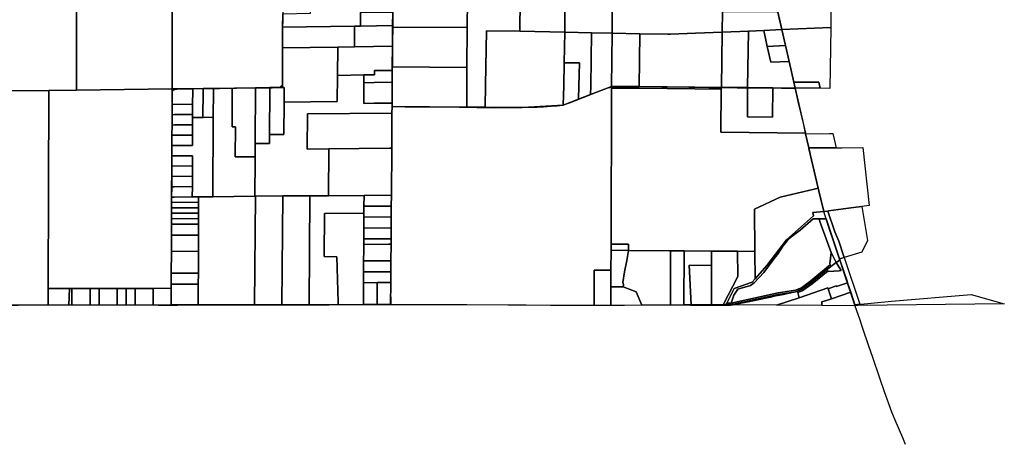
# Model space of a CAD drawing. Header units: feet. Extents: x -20058473 to 1466342, y -20424011 to 753407.
# Tile 2 of 58: x 1450389 to 1462346, y 703207 to 708362. Entities that reach past the tile are written whole.
import ezdxf

# ---------------------------------------------------------------- set-up
doc = ezdxf.new("R2010")
doc.units = ezdxf.units.FT
doc.header["$MEASUREMENT"] = 0
doc.layers.add('Parcels_exported', color=7, linetype='Continuous')
doc.layers.add('RoadCenterlines_ft_export', color=7, linetype='Continuous')

msp = doc.modelspace()

# ---------------------------------------------------------------- linework, layer by layer
at = {"layer": 'Parcels_exported'}
for points in [[(1456478, 710206), (1456497, 710205), (1456597, 710205), (1456635, 710204), (1456835, 710203), (1457025, 710201), (1457010, 708210), (1456464, 708223), (1456467, 708598), (1456478, 710206)], [(1457025, 710201), (1457034, 710201), (1457134, 710200), (1457222, 710200), (1457216, 709909), (1457212, 709666), (1457595, 709663), (1457594, 709535), (1457588, 708871), (1457582, 708197), (1457331, 708202), (1457010, 708210), (1457025, 710201)], [(1451052, 710120), (1451048, 708910), (1450581, 708911), (1450580, 708511), (1451080, 708510), (1451077, 707507), (1450741, 707503), (1450237, 707497), (1450245, 708142), (1449582, 708137), (1449581, 708908), (1449986, 708916), (1450356, 708925), (1450366, 710102), (1450379, 710103), (1450668, 710110), (1450957, 710117), (1451052, 710120)], [(1452245, 710150), (1452245, 709652), (1452242, 707521), (1451077, 707507), (1451080, 708510), (1451082, 710120), (1451188, 710123), (1451473, 710130), (1451874, 710140), (1451999, 710143), (1452122, 710147), (1452245, 710150)], [(1454923, 708930), (1455599, 708930), (1455596, 708606), (1455826, 708604), (1455823, 708266), (1454918, 708270), (1454918, 708291), (1454919, 708454), (1454921, 708617), (1454922, 708748), (1454923, 708930)], [(1457588, 708871), (1458807, 708860), (1458803, 708464), (1458924, 708462), (1458921, 708210), (1458595, 708197), (1458292, 708184), (1458259, 708185), (1457920, 708191), (1457582, 708197), (1457588, 708871)], [(1454530, 708613), (1454529, 708450), (1454528, 708285), (1454456, 708283), (1453582, 708269), (1453583, 708432), (1453920, 708441), (1453921, 708606), (1454256, 708610), (1454530, 708613)], [(1460244, 708664), (1460238, 708267), (1459645, 708241), (1459595, 708456), (1459582, 708514), (1459647, 708527), (1459640, 708557), (1460243, 708664), (1460244, 708664)], [(1455826, 708604), (1455868, 708603), (1456467, 708598), (1456464, 708223), (1456056, 708227), (1456046, 707567), (1456042, 707298), (1455817, 707300), (1455819, 707569), (1455820, 707783), (1455823, 708266), (1455826, 708604)], [(1454529, 708450), (1454919, 708454), (1454918, 708291), (1454528, 708285), (1454529, 708450)], [(1459595, 708456), (1459645, 708241), (1459424, 708231), (1459239, 708224), (1458921, 708210), (1458924, 708462), (1459595, 708456)], [(1453582, 708269), (1454456, 708283), (1454455, 708032), (1454252, 708029), (1453581, 708019), (1453582, 708269)], [(1454528, 708285), (1454918, 708291), (1454918, 708270), (1454916, 708040), (1454455, 708032), (1454456, 708283), (1454528, 708285)], [(1455823, 708266), (1455820, 707783), (1454914, 707789), (1454916, 708040), (1454918, 708270), (1455823, 708266)], [(1460238, 708267), (1460228, 707528), (1460110, 707529), (1460110, 707529), (1460092, 707602), (1459789, 707602), (1459732, 707854), (1459689, 708047), (1459645, 708241), (1460238, 708267)], [(1456464, 708223), (1457010, 708210), (1457002, 707839), (1456995, 707558), (1456990, 707326), (1456499, 707294), (1456042, 707298), (1456046, 707567), (1456056, 708227), (1456464, 708223)], [(1457010, 708210), (1457331, 708202), (1457323, 707555), (1457322, 707454), (1457177, 707398), (1457181, 707556), (1457188, 707836), (1457002, 707839), (1457010, 708210)], [(1457331, 708202), (1457582, 708197), (1457576, 707552), (1457322, 707454), (1457323, 707555), (1457331, 708202)], [(1457582, 708197), (1457920, 708191), (1457913, 707549), (1457576, 707552), (1457582, 708197)], [(1457920, 708191), (1458259, 708185), (1458292, 708184), (1458595, 708197), (1458921, 708210), (1458912, 707540), (1458909, 707540), (1458586, 707543), (1458251, 707546), (1457913, 707549), (1457920, 708191)], [(1458921, 708210), (1459239, 708224), (1459229, 707537), (1458912, 707540), (1458921, 708210)], [(1459239, 708224), (1459424, 708231), (1459467, 708038), (1459511, 707845), (1459732, 707854), (1459789, 707602), (1459805, 707532), (1459536, 707534), (1459229, 707537), (1459239, 708224)], [(1459424, 708231), (1459645, 708241), (1459689, 708047), (1459467, 708038), (1459424, 708231)], [(1453581, 708019), (1454252, 708029), (1454249, 707686), (1454246, 707370), (1453601, 707361), (1453601, 707510), (1453602, 707540), (1453581, 707540), (1453581, 707592), (1453580, 707868), (1453581, 708019)], [(1454455, 708032), (1454916, 708040), (1454914, 707789), (1454914, 707746), (1454696, 707743), (1454696, 707693), (1454570, 707691), (1454249, 707686), (1454252, 708029), (1454455, 708032)], [(1459467, 708038), (1459689, 708047), (1459732, 707854), (1459511, 707845), (1459467, 708038)], [(1454914, 707789), (1455820, 707783), (1455819, 707569), (1455817, 707300), (1454911, 707308), (1454911, 707350), (1454913, 707558), (1454913, 707577), (1454913, 707602), (1454914, 707746), (1454914, 707789)], [(1457002, 707839), (1457188, 707836), (1457181, 707556), (1457177, 707398), (1456990, 707326), (1456995, 707558), (1457002, 707839)], [(1454570, 707691), (1454569, 707597), (1454567, 707345), (1454693, 707347), (1454911, 707350), (1454911, 707308), (1454910, 707225), (1453883, 707217), (1453881, 706792), (1454143, 706795), (1454138, 706225), (1453913, 706223), (1453583, 706222), (1453252, 706220), (1453245, 706220), (1453247, 706661), (1453249, 706857), (1453423, 706859), (1453424, 706968), (1453598, 706970), (1453601, 707361), (1454246, 707370), (1454249, 707686), (1454570, 707691)], [(1454570, 707691), (1454696, 707693), (1454696, 707743), (1454914, 707746), (1454913, 707602), (1454695, 707599), (1454569, 707597), (1454570, 707691)], [(1453248, 706698), (1453247, 706661), (1453245, 706220), (1452736, 706213), (1452740, 707177), (1452742, 707495), (1452742, 707528), (1452971, 707531), (1452968, 707061), (1453008, 707062), (1453006, 706695), (1453248, 706698)], [(1453248, 706698), (1453006, 706695), (1453008, 707062), (1452968, 707061), (1452971, 707531), (1453253, 707535), (1453249, 706880), (1453249, 706857), (1453248, 706698)], [(1453253, 707535), (1453427, 707538), (1453427, 707508), (1453424, 706968), (1453423, 706859), (1453249, 706857), (1453249, 706880), (1453253, 707535)], [(1453427, 707538), (1453581, 707540), (1453602, 707540), (1453601, 707510), (1453601, 707361), (1453598, 706970), (1453424, 706968), (1453427, 707508), (1453427, 707538)], [(1454569, 707597), (1454695, 707599), (1454913, 707602), (1454913, 707577), (1454913, 707558), (1454911, 707350), (1454693, 707347), (1454567, 707345), (1454569, 707597)], [(1457576, 707552), (1457576, 707532), (1457570, 705637), (1457570, 705562), (1457569, 705323), (1457366, 705323), (1457365, 704894), (1454893, 704903), (1454895, 705171), (1454896, 705303), (1454897, 705435), (1454898, 705635), (1454899, 705703), (1454900, 705835), (1454901, 705967), (1454902, 706099), (1454903, 706231), (1454907, 706801), (1454910, 707225), (1454911, 707308), (1455817, 707300), (1456042, 707298), (1456499, 707294), (1456990, 707326), (1457177, 707398), (1457322, 707454), (1457576, 707552)], [(1458909, 707520), (1458904, 706996), (1459931, 706986), (1459933, 706978), (1459973, 706805), (1459974, 706800), (1460084, 706317), (1460052, 706309), (1460037, 706305), (1459625, 706206), (1459312, 706062), (1459316, 705549), (1459104, 705550), (1458789, 705553), (1458457, 705555), (1458294, 705557), (1457782, 705561), (1457782, 705636), (1457570, 705637), (1457576, 707532), (1457913, 707529), (1458251, 707526), (1458586, 707523), (1458909, 707520)], [(1457913, 707549), (1458251, 707546), (1458586, 707543), (1458909, 707540), (1458909, 707520), (1458586, 707523), (1458251, 707526), (1457913, 707529), (1457576, 707532), (1457576, 707552), (1457913, 707549)], [(1458912, 707540), (1459229, 707537), (1459226, 707182), (1459533, 707179), (1459536, 707534), (1459805, 707532), (1459931, 706986), (1458904, 706996), (1458909, 707520), (1458909, 707540), (1458912, 707540)], [(1459536, 707534), (1459533, 707179), (1459226, 707182), (1459229, 707537), (1459536, 707534)], [(1459789, 707602), (1460092, 707602), (1460110, 707529), (1460110, 707529), (1459805, 707532), (1459789, 707602)], [(1450741, 707503), (1450736, 705099), (1450736, 704896), (1449556, 704895), (1449557, 705289), (1449559, 705751), (1449565, 707489), (1450237, 707497), (1450741, 707503)], [(1452242, 707521), (1452241, 707333), (1452240, 707208), (1452239, 707083), (1452238, 706958), (1452238, 706833), (1452237, 706708), (1452236, 706583), (1452236, 706458), (1452235, 706333), (1452234, 706208), (1452234, 706144), (1452234, 706078), (1452233, 706012), (1452233, 705946), (1452233, 705880), (1452232, 705813), (1452232, 705747), (1452231, 705546), (1452229, 705284), (1452229, 705152), (1452228, 705101), (1452010, 705100), (1451792, 705100), (1451683, 705100), (1451573, 705100), (1451463, 705100), (1451353, 705100), (1451243, 705100), (1451023, 705100), (1450993, 705100), (1450736, 705099), (1450741, 707503), (1451077, 707507), (1452242, 707521)], [(1452242, 707521), (1452490, 707524), (1452490, 707494), (1452489, 707336), (1452241, 707333), (1452242, 707521)], [(1452490, 707524), (1452616, 707526), (1452616, 707495), (1452614, 707175), (1452488, 707174), (1452489, 707211), (1452489, 707336), (1452490, 707494), (1452490, 707524)], [(1452616, 707526), (1452742, 707528), (1452742, 707495), (1452740, 707177), (1452615, 707175), (1452614, 707175), (1452616, 707495), (1452616, 707526)], [(1452241, 707333), (1452489, 707336), (1452489, 707211), (1452269, 707209), (1452240, 707208), (1452241, 707333)], [(1452740, 707177), (1452736, 706213), (1452561, 706211), (1452485, 706211), (1452486, 706336), (1452486, 706461), (1452486, 706586), (1452487, 706711), (1452237, 706708), (1452238, 706833), (1452487, 706836), (1452488, 706961), (1452488, 707086), (1452488, 707174), (1452614, 707175), (1452615, 707175), (1452740, 707177)], [(1452240, 707208), (1452269, 707209), (1452489, 707211), (1452488, 707174), (1452488, 707086), (1452268, 707084), (1452239, 707083), (1452240, 707208)], [(1454910, 707225), (1454907, 706801), (1454878, 706801), (1454143, 706795), (1453881, 706792), (1453883, 707217), (1454910, 707225)], [(1452239, 707083), (1452268, 707084), (1452488, 707086), (1452488, 706961), (1452268, 706959), (1452238, 706958), (1452239, 707083)], [(1452238, 706958), (1452268, 706959), (1452488, 706961), (1452487, 706836), (1452238, 706833), (1452238, 706958)], [(1459933, 706978), (1460222, 706980), (1460264, 706981), (1460305, 706807), (1460220, 706807), (1459973, 706805), (1459933, 706978)], [(1452486, 706586), (1452236, 706583), (1452237, 706708), (1452487, 706711), (1452486, 706586)], [(1454143, 706795), (1454878, 706801), (1454907, 706801), (1454903, 706231), (1454571, 706228), (1454138, 706225), (1454143, 706795)], [(1459973, 706805), (1460220, 706807), (1460305, 706807), (1460372, 706808), (1460630, 706810), (1460706, 706106), (1460617, 706094), (1460514, 706081), (1460212, 706040), (1460203, 706039), (1460163, 706034), (1460154, 706033), (1460084, 706317), (1459974, 706800), (1459973, 706805)], [(1452236, 706583), (1452486, 706586), (1452486, 706461), (1452236, 706458), (1452236, 706583)], [(1452236, 706458), (1452486, 706461), (1452486, 706336), (1452266, 706334), (1452235, 706333), (1452236, 706458)], [(1452235, 706333), (1452266, 706334), (1452486, 706336), (1452485, 706211), (1452265, 706209), (1452234, 706208), (1452235, 706333)], [(1453252, 706220), (1453242, 704900), (1452557, 704899), (1452557, 704921), (1452558, 705152), (1452559, 705284), (1452560, 705551), (1452560, 705748), (1452560, 705815), (1452560, 705881), (1452560, 705947), (1452560, 706013), (1452560, 706079), (1452560, 706146), (1452561, 706211), (1452736, 706213), (1453245, 706220), (1453252, 706220)], [(1453583, 706222), (1453573, 704901), (1453242, 704900), (1453252, 706220), (1453583, 706222)], [(1453913, 706223), (1453903, 704901), (1453573, 704901), (1453583, 706222), (1453913, 706223)], [(1454571, 706228), (1454570, 706097), (1454570, 706013), (1454089, 706008), (1454086, 705487), (1454242, 705484), (1454256, 704931), (1454257, 704902), (1453903, 704901), (1453913, 706223), (1454138, 706225), (1454571, 706228)], [(1454571, 706228), (1454903, 706231), (1454902, 706099), (1454570, 706097), (1454571, 706228)], [(1460084, 706317), (1460154, 706033), (1460020, 706021), (1460030, 705980), (1459701, 705691), (1459461, 705376), (1459319, 705216), (1459316, 705549), (1459312, 706062), (1459625, 706206), (1460037, 706305), (1460052, 706309), (1460084, 706317)], [(1452561, 706211), (1452560, 706146), (1452234, 706144), (1452234, 706208), (1452265, 706209), (1452485, 706211), (1452561, 706211)], [(1452560, 706146), (1452560, 706079), (1452234, 706078), (1452234, 706144), (1452560, 706146)], [(1454570, 706097), (1454902, 706099), (1454901, 705967), (1454569, 705965), (1454570, 706013), (1454570, 706097)], [(1460617, 706094), (1460684, 705680), (1460617, 705540), (1460402, 705474), (1460335, 705675), (1460287, 705785), (1460203, 706039), (1460212, 706040), (1460514, 706081), (1460617, 706094)], [(1452560, 706079), (1452560, 706013), (1452233, 706012), (1452234, 706078), (1452560, 706079)], [(1452560, 706013), (1452560, 705947), (1452233, 705946), (1452233, 706012), (1452560, 706013)], [(1454570, 706013), (1454569, 705965), (1454569, 705833), (1454568, 705701), (1454567, 705633), (1454567, 705565), (1454566, 705433), (1454565, 705301), (1454564, 705169), (1454563, 704903), (1454257, 704902), (1454256, 704931), (1454242, 705484), (1454086, 705487), (1454089, 706008), (1454570, 706013)], [(1460154, 706033), (1460163, 706034), (1460203, 706039), (1460287, 705785), (1460335, 705675), (1460402, 705474), (1460346, 705457), (1460210, 705861), (1460181, 705945), (1460162, 705945), (1460115, 705945), (1460099, 705945), (1460026, 705945), (1459868, 705806), (1459768, 705732), (1459709, 705679), (1459658, 705614), (1459591, 705510), (1459550, 705462), (1459427, 705292), (1459310, 705169), (1459263, 705136), (1459111, 705091), (1459061, 705017), (1459028, 704922), (1458976, 704922), (1459067, 705097), (1459283, 705176), (1459319, 705216), (1459461, 705376), (1459701, 705691), (1460030, 705980), (1460020, 706021), (1460154, 706033)], [(1452560, 705748), (1452232, 705747), (1452232, 705813), (1452233, 705880), (1452560, 705881), (1452560, 705815), (1452560, 705748)], [(1452560, 705947), (1452560, 705881), (1452233, 705880), (1452233, 705946), (1452560, 705947)], [(1454569, 705965), (1454901, 705967), (1454900, 705835), (1454569, 705833), (1454569, 705965)], [(1460099, 705945), (1460105, 705911), (1460243, 705535), (1460228, 705398), (1460235, 705390), (1459997, 705192), (1459883, 705108), (1459810, 705080), (1459601, 705045), (1459028, 704922), (1459061, 705017), (1459111, 705091), (1459263, 705136), (1459310, 705169), (1459427, 705292), (1459550, 705462), (1459591, 705510), (1459658, 705614), (1459709, 705679), (1459768, 705732), (1459868, 705806), (1460026, 705945), (1460099, 705945)], [(1460099, 705945), (1460115, 705945), (1460162, 705945), (1460181, 705945), (1460210, 705861), (1460346, 705457), (1460350, 705445), (1460312, 705419), (1460306, 705415), (1460243, 705535), (1460105, 705911), (1460099, 705945)], [(1452560, 705748), (1452560, 705551), (1452231, 705546), (1452232, 705747), (1452560, 705748)], [(1454569, 705833), (1454900, 705835), (1454899, 705703), (1454868, 705703), (1454568, 705701), (1454569, 705833)], [(1454567, 705633), (1454867, 705635), (1454898, 705635), (1454897, 705435), (1454866, 705435), (1454566, 705433), (1454567, 705565), (1454567, 705633)], [(1454568, 705701), (1454868, 705703), (1454899, 705703), (1454898, 705635), (1454867, 705635), (1454567, 705633), (1454568, 705701)], [(1457570, 705637), (1457782, 705636), (1457782, 705561), (1457570, 705562), (1457570, 705637)], [(1452231, 705546), (1452560, 705551), (1452559, 705284), (1452229, 705284), (1452231, 705546)], [(1457570, 705562), (1457782, 705561), (1457764, 705437), (1457732, 705299), (1457712, 705171), (1457722, 705149), (1457718, 705120), (1457568, 705119), (1457568, 705119), (1457569, 705323), (1457570, 705562)], [(1457782, 705561), (1458294, 705557), (1458291, 704898), (1457943, 704896), (1457874, 705059), (1457719, 705120), (1457718, 705120), (1457722, 705149), (1457712, 705171), (1457732, 705299), (1457764, 705437), (1457782, 705561)], [(1458294, 705557), (1458457, 705555), (1458456, 704899), (1458291, 704898), (1458294, 705557)], [(1458457, 705555), (1458789, 705553), (1458789, 705377), (1458518, 705380), (1458544, 704899), (1458456, 704899), (1458457, 705555)], [(1458789, 705553), (1459104, 705550), (1459109, 705245), (1458930, 704901), (1458790, 704901), (1458789, 705377), (1458789, 705553)], [(1459104, 705550), (1459316, 705549), (1459319, 705216), (1459283, 705176), (1459067, 705097), (1458976, 704922), (1458965, 704902), (1458930, 704901), (1459109, 705245), (1459104, 705550)], [(1460243, 705535), (1460306, 705415), (1460270, 705390), (1460204, 705338), (1460000, 705173), (1459885, 705089), (1459832, 705068), (1459810, 705059), (1459601, 705025), (1459021, 704902), (1459028, 704922), (1459601, 705045), (1459810, 705080), (1459883, 705108), (1459997, 705192), (1460235, 705390), (1460228, 705398), (1460243, 705535)], [(1454566, 705433), (1454866, 705435), (1454897, 705435), (1454896, 705303), (1454865, 705303), (1454565, 705301), (1454566, 705433)], [(1458789, 705377), (1458790, 704901), (1458544, 704899), (1458518, 705380), (1458789, 705377)], [(1459832, 705068), (1459885, 705089), (1460000, 705173), (1460204, 705338), (1460270, 705390), (1460306, 705415), (1460363, 705319), (1460342, 705312), (1460213, 705307), (1460206, 705314), (1460013, 705157), (1459893, 705071), (1459837, 705049), (1459832, 705068)], [(1460306, 705415), (1460312, 705419), (1460350, 705445), (1460437, 705187), (1460443, 705168), (1460310, 705122), (1460306, 705131), (1460207, 705096), (1460204, 705106), (1460202, 705105), (1459855, 704985), (1459837, 705049), (1459893, 705071), (1460013, 705157), (1460206, 705314), (1460213, 705307), (1460342, 705312), (1460363, 705319), (1460306, 705415)], [(1460402, 705474), (1460591, 704908), (1460564, 704905), (1460564, 704903), (1460531, 704899), (1460481, 705053), (1460443, 705168), (1460437, 705187), (1460350, 705445), (1460346, 705457), (1460402, 705474)], [(1452229, 705284), (1452559, 705284), (1452558, 705152), (1452393, 705152), (1452229, 705152), (1452229, 705284)], [(1454565, 705301), (1454865, 705303), (1454896, 705303), (1454895, 705171), (1454864, 705171), (1454729, 705170), (1454564, 705169), (1454565, 705301)], [(1457568, 705119), (1457567, 704894), (1457365, 704894), (1457366, 705323), (1457569, 705323), (1457568, 705119)], [(1452229, 705152), (1452393, 705152), (1452558, 705152), (1452557, 704921), (1452557, 704899), (1452392, 704899), (1452227, 704899), (1452228, 705097), (1452228, 705101), (1452229, 705152)], [(1454564, 705169), (1454729, 705170), (1454728, 704933), (1454728, 704931), (1454728, 704903), (1454563, 704903), (1454564, 705169)], [(1454729, 705170), (1454864, 705171), (1454895, 705171), (1454893, 704903), (1454728, 704903), (1454728, 704931), (1454728, 704933), (1454729, 705170)], [(1460207, 705096), (1460306, 705131), (1460310, 705122), (1460443, 705168), (1460481, 705053), (1460246, 704972), (1460207, 705096)], [(1450736, 705099), (1450993, 705100), (1450986, 704897), (1450736, 704896), (1450736, 705099)], [(1450993, 705100), (1451023, 705100), (1451023, 704897), (1450986, 704897), (1450993, 705100)], [(1451023, 705100), (1451243, 705100), (1451243, 704897), (1451023, 704897), (1451023, 705100)], [(1451243, 705100), (1451353, 705100), (1451353, 704897), (1451243, 704897), (1451243, 705100)], [(1451353, 705100), (1451463, 705100), (1451573, 705100), (1451573, 704898), (1451463, 704897), (1451353, 704897), (1451353, 705100)], [(1451573, 705100), (1451683, 705100), (1451683, 704898), (1451573, 704898), (1451573, 705100)], [(1451683, 705100), (1451792, 705100), (1451791, 704898), (1451683, 704898), (1451683, 705100)], [(1451792, 705100), (1452010, 705100), (1452009, 704898), (1452007, 704898), (1451791, 704898), (1451792, 705100)], [(1452010, 705100), (1452228, 705101), (1452228, 705097), (1452227, 704899), (1452009, 704898), (1452010, 705100)], [(1457568, 705119), (1457568, 705119), (1457718, 705120), (1457719, 705120), (1457874, 705059), (1457943, 704896), (1457568, 704894), (1457567, 704894), (1457568, 705119)], [(1459832, 705068), (1459837, 705049), (1459855, 704985), (1459854, 704984), (1459579, 704896), (1459021, 704902), (1459601, 705025), (1459810, 705059), (1459832, 705068)], [(1459855, 704985), (1460202, 705105), (1460204, 705106), (1460207, 705096), (1460246, 704972), (1460200, 704957), (1460132, 704935), (1460131, 704891), (1459579, 704896), (1459854, 704984), (1459855, 704985)], [(1460481, 705053), (1460531, 704899), (1460533, 704894), (1460199, 704890), (1460131, 704891), (1460132, 704935), (1460200, 704957), (1460246, 704972), (1460481, 705053)], [(1462346, 704914), (1460567, 704894), (1460564, 704903), (1460978, 704946), (1461944, 705027), (1462346, 704914)], [(1459028, 704922), (1459021, 704902), (1458965, 704902), (1458976, 704922), (1459028, 704922)], [(1460564, 704903), (1460567, 704894), (1460533, 704894), (1460531, 704899), (1460564, 704903)]]:
    msp.add_lwpolyline(points, close=True, dxfattribs=at)
msp.add_lwpolyline([(1453583, 708432), (1453582, 708269), (1453581, 708019), (1453580, 707868), (1453581, 707592), (1453581, 707540), (1453427, 707538), (1453253, 707535), (1452742, 707528), (1452616, 707526), (1452490, 707524), (1452242, 707521), (1452245, 709652)], dxfattribs=at)
at = {"layer": 'RoadCenterlines_ft_export'}
for p, q in [((1454839, 704903), (1454898, 704903)), ((1458109, 704899), (1458536, 704895)), ((1452073, 704898), (1452234, 704897))]:
    msp.add_line(p, q, dxfattribs=at)
for points in [[(1454913, 707306), (1454914, 707365), (1454915, 707483), (1454917, 707686), (1454919, 707889), (1454925, 708466), (1454927, 708627), (1454928, 708807), (1454930, 709151), (1454931, 709380), (1454931, 709649), (1454932, 709818), (1454933, 710065), (1454933, 710225), (1454933, 710228)], [(1459808, 707532), (1459727, 707894), (1459672, 708127), (1459613, 708382), (1459523, 708784), (1459486, 708942), (1459441, 709130), (1459424, 709199), (1459403, 709274), (1459370, 709388), (1459314, 709572), (1459197, 709933), (1459123, 710170)], [(1452234, 704897), (1452234, 704909), (1452233, 705008), (1452232, 705125), (1452230, 705256), (1452231, 705366), (1452231, 705497), (1452231, 705650), (1452232, 705800), (1452232, 706004), (1452232, 706090), (1452233, 706257), (1452234, 706371), (1452235, 706449), (1452238, 706679), (1452239, 706866), (1452239, 706961), (1452240, 707110), (1452240, 707206), (1452240, 707289), (1452241, 707367), (1452241, 707465), (1452241, 707477), (1452242, 707483), (1452243, 707489), (1452246, 707494), (1452249, 707499), (1452255, 707505), (1452260, 707509), (1452265, 707512), (1452271, 707514), (1452282, 707517), (1452290, 707519), (1452299, 707520), (1452313, 707521), (1452381, 707522), (1452670, 707526), (1452817, 707528), (1452962, 707531), (1453021, 707532), (1453128, 707534), (1453214, 707535), (1453278, 707535), (1453356, 707536), (1453453, 707536), (1453480, 707537), (1453502, 707537), (1453516, 707538), (1453528, 707539), (1453537, 707541), (1453545, 707543), (1453555, 707548), (1453562, 707553), (1453568, 707559), (1453575, 707566), (1453579, 707574), (1453581, 707583), (1453583, 707594), (1453584, 707608), (1453584, 707661), (1453584, 707904), (1453586, 708166), (1453587, 708458)], [(1454913, 707306), (1455068, 707305), (1455317, 707304), (1455730, 707299), (1456150, 707293), (1456487, 707295), (1456674, 707301), (1456750, 707305), (1456843, 707311), (1456915, 707318), (1456950, 707322), (1456976, 707326), (1456996, 707330), (1457016, 707335), (1457040, 707343), (1457065, 707352), (1457303, 707447), (1457420, 707493), (1457522, 707529), (1457536, 707533), (1457554, 707538), (1457577, 707543)], [(1457577, 707543), (1457605, 707547), (1457631, 707550), (1457665, 707551), (1457699, 707551), (1457859, 707549), (1458516, 707541), (1458758, 707539), (1458909, 707538)], [(1458909, 707538), (1458969, 707537), (1459101, 707536), (1459262, 707535), (1459392, 707534)], [(1459392, 707534), (1459504, 707533), (1459569, 707533), (1459642, 707532), (1459808, 707532)], [(1459932, 706985), (1459910, 707086), (1459844, 707369), (1459808, 707532)], [(1454898, 704903), (1454898, 704913), (1454897, 705092), (1454899, 705502), (1454901, 705721), (1454905, 706151), (1454907, 706371), (1454910, 706646), (1454911, 706777), (1454912, 706931), (1454912, 707141), (1454913, 707239), (1454913, 707306)], [(1460348, 705448), (1460338, 705479), (1460285, 705635), (1460211, 705850), (1460156, 706032), (1460093, 706282), (1460012, 706641), (1459967, 706844), (1459932, 706985)], [(1458976, 704896), (1459023, 704898), (1459048, 704901), (1459094, 704909), (1459145, 704919), (1459193, 704929), (1459236, 704938), (1459445, 704982), (1459505, 704995), (1459569, 705008), (1459665, 705026), (1459713, 705037), (1459754, 705045), (1459808, 705058), (1459826, 705063), (1459840, 705069), (1459854, 705076), (1459875, 705087), (1459895, 705098), (1459913, 705109), (1459932, 705122), (1459948, 705134), (1459962, 705145), (1460271, 705394), (1460306, 705419), (1460348, 705448)], [(1460537, 704883), (1460459, 705115), (1460398, 705295), (1460348, 705448)], [(1449419, 704894), (1449619, 704894), (1449974, 704897), (1450371, 704898), (1450696, 704900), (1451194, 704901), (1451560, 704900), (1451747, 704899), (1451874, 704899), (1452073, 704898)], [(1452234, 704897), (1452304, 704897), (1452449, 704899), (1452950, 704900), (1453216, 704900), (1453608, 704900), (1453907, 704901), (1454147, 704900), (1454839, 704903)], [(1454898, 704903), (1455226, 704904), (1455639, 704903), (1455820, 704903), (1456318, 704900), (1456833, 704898), (1457056, 704898), (1457301, 704896), (1457380, 704895)], [(1457380, 704895), (1457534, 704895), (1457735, 704896), (1458014, 704899), (1458109, 704899)], [(1458536, 704895), (1458620, 704895), (1458755, 704895), (1458880, 704896), (1458976, 704896)], [(1461146, 703207), (1461113, 703287), (1461019, 703500), (1460980, 703597), (1460942, 703698), (1460890, 703846), (1460835, 704011), (1460749, 704263), (1460701, 704399), (1460630, 704613), (1460590, 704728), (1460537, 704883)]]:
    msp.add_lwpolyline(points, dxfattribs=at)

doc.saveas('drawing.dxf')
